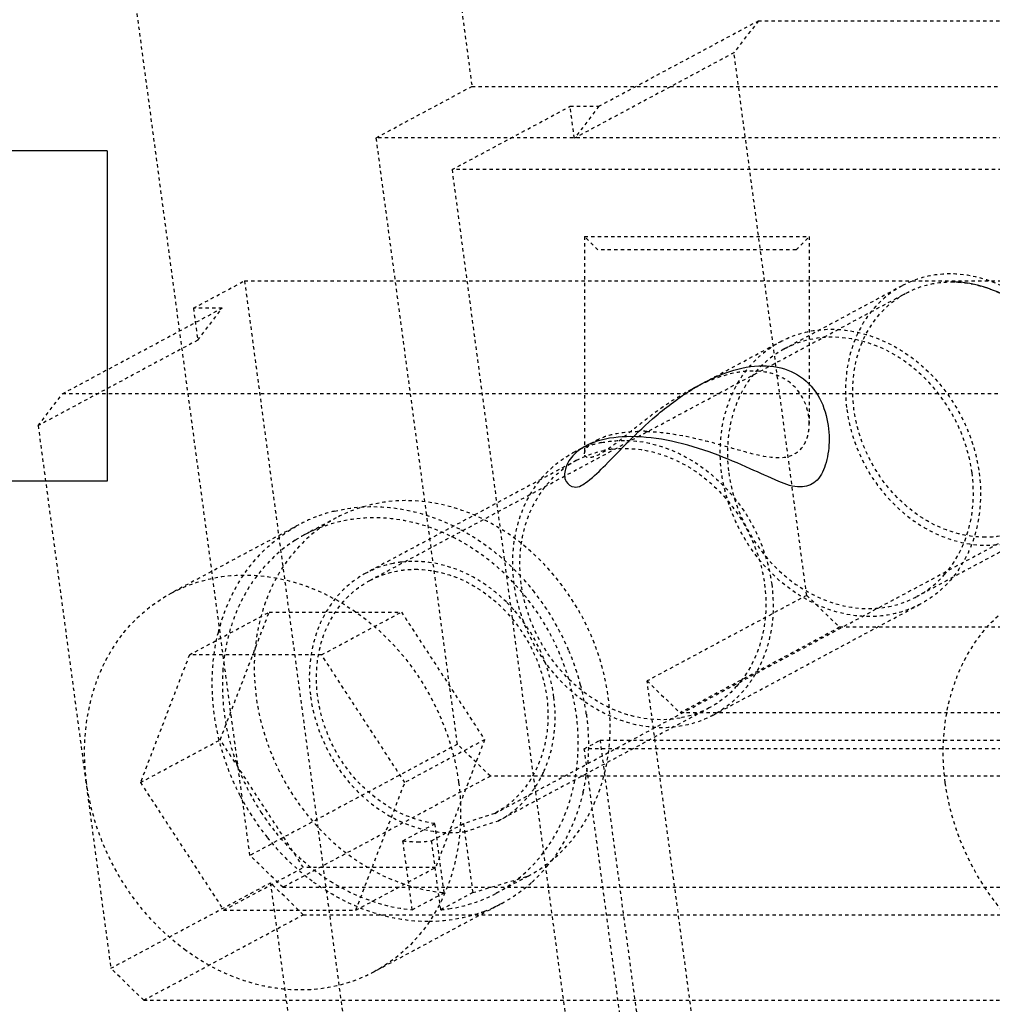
# Model space of a CAD drawing. Header units: millimetres. Extents: x -24622 to 2009, y -1603 to 2074.
# Tile 164 of 256: x 490 to 519, y 1103 to 1133. Entities that reach past the tile are written whole.
import ezdxf

# ---------------------------------------------------------------- set-up
doc = ezdxf.new("R2010")
doc.units = ezdxf.units.MM
doc.linetypes.add('HIDDEN', pattern=[0.2, 0.1, -0.1])
doc.layers.add('DEFAULT_2', color=8, linetype='HIDDEN')

msp = doc.modelspace()

# ---------------------------------------------------------------- linework, layer by layer
at = {"color": 7, "linetype": 'Continuous'}
for p, q in [((492.144, 1129.142), (342.144, 1129.142)), ((492.144, 1129.142), (492.144, 1119.142)), ((492.144, 1119.142), (342.144, 1119.142))]:
    msp.add_line(p, q, dxfattribs=at)
for points, start_tangent, end_tangent in [([(521.675, 1121.308), (521.357, 1122.475), (520.725, 1123.559), (519.888, 1124.39), (518.795, 1124.981), (517.693, 1125.172)], (-0.132788, 0.991144), (-1, -0.000368)), ([(507.994, 1120.492), (506.971, 1120.349), (506.286, 1119.961), (506.015, 1119.509), (506.037, 1119.131), (506.279, 1118.966), (506.679, 1119.134), (507.224, 1119.629), (507.902, 1120.323), (508.757, 1121.119), (509.841, 1121.915), (510.984, 1122.459), (511.994, 1122.635)], (-0.999864, -0.016479), (0.999967, -0.008108)), ([(511.994, 1122.635), (512.847, 1122.462), (513.521, 1121.93), (513.904, 1121.128), (513.992, 1120.318), (513.875, 1119.622), (513.584, 1119.129), (513.126, 1118.967), (512.469, 1119.137), (511.609, 1119.517), (510.526, 1119.968), (509.22, 1120.353), (507.994, 1120.492)], (0.999969, 0.007928), (-0.999904, 0.01387))]:
    msp.add_spline(points, degree=3, dxfattribs=dict(at, start_tangent=start_tangent, end_tangent=end_tangent))
at = {"layer": 'DEFAULT_2', "color": 8, "linetype": 'HIDDEN'}
for p, q in [((496.468, 1107.818), (492.003, 1141.142)), ((501.838, 1141.142), (503.185, 1131.088)), ((507.022, 1130.485), (511.852, 1133.073)), ((511.852, 1133.073), (511.115, 1132.107)), ((511.852, 1133.073), (557.751, 1133.073)), ((511.115, 1132.107), (506.286, 1129.519)), ((513.315, 1115.686), (511.115, 1132.107)), ((500.288, 1129.535), (503.185, 1131.088)), ((503.185, 1131.088), (555.147, 1131.088)), ((502.582, 1128.569), (506.156, 1130.485)), ((506.156, 1130.485), (507.022, 1130.485)), ((506.286, 1129.519), (506.156, 1130.485)), ((507.022, 1130.485), (506.286, 1129.519)), ((552.249, 1129.535), (500.288, 1129.535)), ((502.746, 1111.183), (500.288, 1129.535)), ((550.214, 1128.569), (502.582, 1128.569)), ((502.582, 1128.569), (516.17, 1027.147)), ((506.594, 1126.542), (513.394, 1126.542)), ((506.994, 1126.142), (506.594, 1126.542)), ((506.594, 1126.542), (506.594, 1119.973)), ((512.994, 1126.142), (513.394, 1126.542)), ((513.394, 1126.542), (513.394, 1120.892)), ((512.992, 1126.142), (506.995, 1126.142)), ((494.758, 1124.376), (496.304, 1125.205)), ((496.304, 1125.205), (543.935, 1125.205)), ((496.304, 1125.205), (509.892, 1023.782)), ((516.203, 1125.054), (512.629, 1123.139)), ((500.094, 1116.138), (516.321, 1124.834)), ((490.795, 1121.788), (495.624, 1124.376)), ((495.624, 1124.376), (494.758, 1124.376)), ((494.758, 1124.376), (494.888, 1123.41)), ((494.888, 1123.41), (495.624, 1124.376)), ((494.888, 1123.41), (490.058, 1120.822)), ((509.822, 1121.918), (512.511, 1123.359)), ((490.058, 1120.822), (490.795, 1121.788)), ((536.694, 1121.788), (490.795, 1121.788)), ((490.058, 1120.822), (492.258, 1104.402)), ((506.233, 1119.995), (506.993, 1120.402)), ((506.351, 1119.774), (499.976, 1116.358)), ((499.078, 1118.033), (498.112, 1117.515)), ((497.947, 1117.823), (494.083, 1115.753)), ((503.873, 1109.086), (520.1, 1117.783)), ((520.218, 1117.562), (516.644, 1115.647)), ((513.315, 1115.686), (508.485, 1113.098)), ((513.315, 1115.686), (514.311, 1114.72)), ((494.636, 1113.887), (497.051, 1115.182)), ((495.568, 1111.318), (497.051, 1115.182)), ((497.051, 1115.182), (501.051, 1115.182)), ((498.636, 1113.887), (501.051, 1115.182)), ((501.051, 1115.182), (503.568, 1111.318)), ((510.484, 1112.062), (516.762, 1115.427)), ((514.311, 1114.72), (509.481, 1112.132)), ((560.21, 1114.72), (514.311, 1114.72)), ((494.636, 1113.887), (493.154, 1110.024)), ((498.636, 1113.887), (494.636, 1113.887)), ((501.154, 1110.024), (498.636, 1113.887)), ((508.485, 1113.098), (509.481, 1112.132)), ((517.285, 1047.415), (508.485, 1113.098)), ((510.366, 1112.282), (503.991, 1108.866)), ((555.38, 1112.132), (509.481, 1112.132)), ((493.154, 1110.024), (495.568, 1111.318)), ((498.086, 1107.454), (495.568, 1111.318)), ((503.568, 1111.318), (501.154, 1110.024)), ((503.568, 1111.318), (502.086, 1107.454)), ((502.746, 1111.183), (496.468, 1107.818)), ((503.742, 1110.217), (502.746, 1111.183)), ((506.586, 1111.045), (507.069, 1111.304)), ((554.218, 1111.045), (506.586, 1111.045)), ((515.257, 1046.328), (506.586, 1111.045)), ((507.069, 1111.304), (554.701, 1111.304)), ((515.74, 1046.587), (507.069, 1111.304)), ((503.742, 1110.217), (497.463, 1106.852)), ((553.971, 1110.217), (503.742, 1110.217)), ((493.154, 1110.024), (495.671, 1106.16)), ((499.671, 1106.16), (501.154, 1110.024)), ((503.874, 1109.087), (502.93, 1108.779)), ((501.098, 1108.261), (502.064, 1108.779)), ((501.964, 1108.261), (502.93, 1108.779)), ((502.343, 1106.691), (502.064, 1108.779)), ((502.93, 1108.779), (503.21, 1106.691)), ((502.962, 1108.535), (503.99, 1108.866)), ((501.378, 1106.174), (501.098, 1108.261)), ((502.244, 1106.174), (501.964, 1108.261)), ((497.463, 1106.852), (496.468, 1107.818)), ((495.671, 1106.16), (498.086, 1107.454)), ((502.086, 1107.454), (498.086, 1107.454)), ((499.671, 1106.16), (502.086, 1107.454)), ((503.21, 1106.691), (504.887, 1107.191)), ((504.888, 1107.191), (503.922, 1106.674)), ((492.258, 1104.402), (497.088, 1106.99)), ((498.083, 1106.024), (497.088, 1106.99)), ((497.088, 1106.99), (505.887, 1041.307)), ((497.463, 1106.852), (547.693, 1106.852)), ((501.378, 1106.174), (502.343, 1106.691)), ((503.21, 1106.691), (502.244, 1106.174)), ((504.088, 1106.365), (500.224, 1104.295)), ((493.253, 1103.436), (498.083, 1106.024)), ((495.671, 1106.16), (499.671, 1106.16)), ((498.083, 1106.024), (543.982, 1106.024)), ((493.253, 1103.436), (492.258, 1104.402)), ((493.253, 1103.436), (539.153, 1103.436))]:
    msp.add_line(p, q, dxfattribs=at)
for centre, radius, start, end in [((511.695, 1120.242), 2.232, 85.3839, 90.0199), ((508.292, 1115.583), 5.069, 87.9505, 89.9752), ((507.745, 1117.153), 3.219, 101.4132, 108.8047), ((507.733, 1117.191), 3.18, 108.8143, 118.1906), ((507.792, 1117.023), 3.109, 96.7942, 101.4159), ((507.755, 1117.153), 2.973, 118.2086, 125.2302), ((500.121, 1113.745), 4.623, 103.6359, 110.834), ((500.1, 1113.808), 4.556, 110.8629, 118.1714), ((500.137, 1113.733), 4.289, 118.2035, 122.412), ((501.417, 1113.606), 3.11, 96.7867, 101.4037), ((499.142, 1111.123), 7.547, 38.1301, 42.3757), ((498.975, 1110.999), 7.754, 23.016, 38.0862), ((500.822, 1112.035), 4.848, 41.5587, 45.4006), ((499.056, 1111.036), 7.665, 14.6312, 22.9995), ((499.361, 1111.113), 7.351, 7.6726, 14.6526), ((502.967, 1113.138), 7.356, 200.0689, 213.0441), ((500.367, 1111.136), 6.34, 351.1181, 354.7324), ((502.238, 1111.778), 3.431, 326.8906, 335.5133), ((500.605, 1111.099), 6.1, 346.986, 351.1136), ((502.387, 1111.682), 3.254, 320.3335, 326.867), ((503.042, 1113.179), 7.735, 207.3692, 218.5449), ((502.881, 1113.085), 7.256, 213.0642, 219.2117), ((502.81, 1112.995), 7.438, 218.5479, 229.3407), ((502.711, 1112.94), 7.032, 219.1713, 228.7873), ((501.537, 1111.433), 3.203, 262.1119, 269.9557), ((501.537, 1111.26), 3.029, 269.971, 278.1111), ((502.41, 1112.6), 6.577, 228.8099, 237.7263), ((501.807, 1110.53), 4.753, 312.3284, 320.0676), ((501.691, 1110.629), 4.906, 320.0432, 322.4722), ((502.536, 1112.684), 7.024, 229.3856, 233.7975), ((502.404, 1112.506), 6.803, 233.8106, 236.8126), ((501.906, 1110.426), 4.609, 298.2176, 312.2831), ((501.935, 1110.381), 4.556, 290.8629, 298.1714), ((501.829, 1110.68), 4.526, 275.2612, 278.3654)]:
    msp.add_arc(centre, radius, start, end, dxfattribs=at)
for points, start_tangent, end_tangent in [([(521.891, 1121.308), (521.181, 1123.27), (519.749, 1124.755), (517.943, 1125.401), (517.036, 1125.352), (516.201, 1125.053)], (-0.132788, 0.991144), (-0.881233, -0.472683)), ([(516.201, 1125.053), (515.397, 1124.423), (514.822, 1123.539), (514.53, 1121.308)], (-0.881233, -0.472683), (0.132788, -0.991144)), ([(516.323, 1124.835), (517.333, 1125.15), (517.693, 1125.172)], (0.881752, 0.471713), (1, 0)), ([(517.693, 1125.172), (518.878, 1124.951), (519.987, 1124.312), (521.49, 1122.115), (521.713, 1120.808), (521.534, 1119.559), (520.974, 1118.51), (520.098, 1117.781)], (1, 0), (-0.881752, -0.471713)), ([(518.728, 1117.445), (517.543, 1117.666), (516.434, 1118.304), (514.931, 1120.502), (514.709, 1121.808), (514.888, 1123.058), (515.447, 1124.107), (516.323, 1124.835)], (-1, 0), (0.881752, 0.471713)), ([(512.509, 1123.358), (513.393, 1123.675), (514.353, 1123.727), (516.265, 1123.042), (517.782, 1121.47), (518.534, 1119.393)], (0.881233, 0.472683), (0.132788, -0.991144)), ([(518.318, 1119.393), (517.775, 1121.063), (516.69, 1122.444), (515.249, 1123.298), (513.703, 1123.475)], (-0.132788, 0.991144), (-0.992941, -0.118609)), ([(510.74, 1119.393), (511.049, 1121.755), (511.657, 1122.691), (512.509, 1123.358)], (-0.132788, 0.991144), (0.881233, 0.472683)), ([(513.703, 1123.475), (512.628, 1123.138)], (-0.992941, -0.118609), (-0.881231, -0.472686)), ([(512.628, 1123.138), (511.823, 1122.508), (511.248, 1121.623), (510.956, 1119.393)], (-0.881231, -0.472686), (0.132788, -0.991144)), ([(511.694, 1122.474), (511.236, 1122.434), (509.826, 1121.92)], (-1, 0), (-0.881158, -0.472821)), ([(513.394, 1120.879), (513.038, 1121.897), (512.564, 1122.28), (511.874, 1122.467)], (0.002279, 0.999997), (-0.996726, 0.080858)), ([(509.826, 1121.92), (509.217, 1121.556), (508.653, 1121.159), (508.133, 1120.756), (507.656, 1120.377), (507.233, 1120.067), (506.889, 1119.886), (506.76, 1119.854), (506.668, 1119.863), (506.612, 1119.905), (506.594, 1119.972)], (-0.881158, -0.472821), (-0.007085, 0.999975)), ([(514.53, 1121.308), (515.241, 1119.346), (516.673, 1117.862), (518.479, 1117.215), (519.386, 1117.264), (520.22, 1117.563)], (0.132788, -0.991144), (0.881233, 0.472683)), ([(508.473, 1120.649), (510.205, 1120.378), (511.061, 1120.145), (511.851, 1119.935), (513.03, 1120.015), (513.308, 1120.394), (513.394, 1120.879)], (0.999376, -0.035332), (0.002279, 0.999997)), ([(506.96, 1120.384), (507.519, 1120.579), (508.294, 1120.652)], (0.877494, 0.479587), (1, 0)), ([(506.594, 1119.972), (506.605, 1120.038), (506.782, 1120.266)], (-0.007085, 0.999975), (0.772494, 0.635022)), ([(506.782, 1120.266), (506.821, 1120.296), (506.96, 1120.384)], (0.772494, 0.635022), (0.877494, 0.479587)), ([(507.108, 1120.309), (507.871, 1120.374)], (0.980211, 0.197954), (0.999642, -0.026751)), ([(507.871, 1120.374), (509.381, 1120.013), (510.74, 1119.064), (511.748, 1117.668), (512.255, 1116.028)], (0.999642, -0.026751), (0.132788, -0.991144)), ([(504.461, 1116.028), (504.77, 1118.39), (505.379, 1119.327), (506.231, 1119.994)], (-0.132788, 0.991144), (0.881233, 0.472683)), ([(506.349, 1119.773), (507.177, 1120.071)], (0.88123, 0.472687), (0.980169, 0.198164)), ([(507.425, 1120.111), (508.971, 1119.933), (510.412, 1119.08), (511.497, 1117.699), (512.039, 1116.028)], (0.992953, 0.118508), (0.132788, -0.991144)), ([(504.678, 1116.028), (504.895, 1118.08), (506.039, 1119.582)], (-0.132788, 0.991144), (0.816772, 0.57696)), ([(516.764, 1115.428), (515.881, 1115.111), (514.921, 1115.059), (513.008, 1115.744), (511.492, 1117.316), (510.74, 1119.393)], (-0.881233, -0.472683), (-0.132788, 0.991144)), ([(510.956, 1119.393), (511.667, 1117.431), (513.099, 1115.947), (514.905, 1115.3), (515.812, 1115.349), (516.646, 1115.648)], (0.132788, -0.991144), (0.881231, 0.472686)), ([(518.534, 1119.393), (518.225, 1117.031), (517.617, 1116.095), (516.764, 1115.428)], (0.132788, -0.991144), (-0.881233, -0.472683)), ([(517.479, 1116.309), (518.217, 1117.7), (518.318, 1119.393)], (0.663584, 0.748102), (-0.132788, 0.991144)), ([(504.887, 1107.191), (506.402, 1108.533), (507.244, 1110.497), (507.284, 1112.783), (506.517, 1115.043), (505.06, 1116.932), (503.134, 1118.164), (501.032, 1118.55), (499.076, 1118.031)], (0.88167, 0.471867), (-0.881264, -0.472624)), ([(499.032, 1118.237), (500.938, 1118.316), (502.853, 1117.673)], (0.971748, 0.236021), (0.881842, -0.471544)), ([(499.076, 1118.031), (497.765, 1116.951), (496.908, 1115.404), (496.598, 1113.555), (496.869, 1111.605), (497.691, 1109.764), (498.975, 1108.229), (500.584, 1107.167), (502.343, 1106.691)], (-0.881264, -0.472624), (0.995985, -0.089524)), ([(503.921, 1106.673), (505.436, 1108.015), (506.278, 1109.979), (506.318, 1112.265), (505.551, 1114.525), (504.094, 1116.415), (502.168, 1117.646), (500.067, 1118.032), (498.11, 1117.514)], (0.88167, 0.471867), (-0.881264, -0.472624)), ([(495.511, 1114.565), (496.414, 1116.497), (497.949, 1117.824)], (0.242547, 0.97014), (0.881526, 0.472135)), ([(502.853, 1117.673), (503.355, 1117.375), (504.717, 1116.209)], (0.881842, -0.471544), (0.674041, -0.738694)), ([(520.098, 1117.781), (519.088, 1117.466), (518.728, 1117.445)], (-0.881752, -0.471713), (-1, 0)), ([(497.838, 1117.355), (496.322, 1115.736), (495.651, 1113.462)], (-0.844191, -0.536043), (-0.078102, -0.996945)), ([(504.226, 1115.487), (502.71, 1116.475), (501.05, 1116.694)], (-0.712082, 0.702096), (-0.992969, -0.118377)), ([(500.802, 1116.655), (499.974, 1116.357)], (-0.980211, -0.197954), (-0.881233, -0.472683)), ([(500.096, 1116.139), (501.106, 1116.454), (501.466, 1116.476)], (0.881679, 0.471849), (1, 0)), ([(501.466, 1116.476), (502.65, 1116.254), (503.759, 1115.616), (505.262, 1113.421), (505.485, 1112.115), (505.307, 1110.866), (504.749, 1109.816), (503.874, 1109.087)], (1, 0), (-0.881521, -0.472144)), ([(494.085, 1115.754), (495.361, 1116.209), (496.747, 1116.284), (499.508, 1115.293), (501.697, 1113.023), (502.783, 1110.024)], (0.881526, 0.472135), (0.132788, -0.991144)), ([(499.974, 1116.357), (499.169, 1115.727), (498.595, 1114.842), (498.303, 1112.612)], (-0.881233, -0.472683), (0.132788, -0.991144)), ([(502.064, 1108.779), (499.932, 1109.849), (498.633, 1112.043), (498.482, 1113.291), (498.696, 1114.468), (499.254, 1115.451), (500.096, 1116.139)], (-0.990622, 0.136631), (0.881679, 0.471849)), ([(516.646, 1115.648), (517.479, 1116.309)], (0.881231, 0.472686), (0.663584, 0.748102)), ([(510.486, 1112.063), (509.603, 1111.746), (508.642, 1111.694), (506.73, 1112.379), (505.213, 1113.951), (504.461, 1116.028)], (-0.881233, -0.472683), (-0.132788, 0.991144)), ([(509.484, 1111.975), (507.894, 1112.076), (506.389, 1112.905), (505.247, 1114.308), (504.678, 1116.028)], (-0.983674, -0.179962), (-0.132788, 0.991144)), ([(512.039, 1116.028), (511.938, 1114.335), (511.2, 1112.944)], (0.132788, -0.991144), (-0.663564, -0.748119)), ([(512.255, 1116.028), (512.227, 1114.58), (511.756, 1113.297)], (0.132788, -0.991144), (-0.508477, -0.861076)), ([(491.524, 1110.024), (491.972, 1113.438), (492.852, 1114.791), (494.085, 1115.754)], (-0.132788, 0.991144), (0.881526, 0.472135)), ([(517.505, 1110.024), (517.953, 1113.438), (518.833, 1114.791), (520.066, 1115.754)], (-0.132788, 0.991144), (0.881526, 0.472135)), ([(505.664, 1112.612), (505.512, 1113.324), (504.449, 1115.251)], (-0.132788, 0.991144), (-0.663425, 0.748243)), ([(495.388, 1112.094), (495.332, 1112.727), (495.511, 1114.565)], (-0.132788, 0.991144), (0.242547, 0.97014)), ([(495.651, 1113.462), (495.636, 1112.754), (496.058, 1110.614)], (-0.078102, -0.996945), (0.342798, -0.939409)), ([(511.756, 1113.297), (511.499, 1112.92), (510.486, 1112.063)], (-0.508477, -0.861076), (-0.881233, -0.472683)), ([(511.2, 1112.944), (510.368, 1112.283)], (-0.663564, -0.748119), (-0.88123, -0.472687)), ([(498.303, 1112.612), (499.597, 1109.885), (500.767, 1108.973), (502.096, 1108.535)], (0.132788, -0.991144), (0.991676, -0.128757)), ([(505.36, 1110.356), (505.551, 1110.876), (505.664, 1112.612)], (0.415028, 0.909808), (-0.132788, 0.991144)), ([(510.368, 1112.283), (509.484, 1111.975)], (-0.88123, -0.472687), (-0.983674, -0.179962)), ([(496.174, 1109.623), (495.896, 1110.219), (495.388, 1112.094)], (-0.45992, 0.88796), (-0.132788, 0.991144)), ([(506.647, 1112.094), (506.688, 1111.706), (506.681, 1110.554)], (0.132788, -0.991144), (-0.092041, -0.995755)), ([(494.524, 1104.945), (492.52, 1107.174), (491.524, 1110.024)], (-0.807113, 0.590397), (-0.132788, 0.991144)), ([(502.783, 1110.024), (502.335, 1106.61), (501.455, 1105.256), (500.222, 1104.294)], (0.132788, -0.991144), (-0.881526, -0.472135)), ([(526.203, 1104.294), (524.927, 1103.838), (523.541, 1103.764), (520.78, 1104.754), (518.591, 1107.025), (517.505, 1110.024)], (-0.881526, -0.472135), (-0.132788, 0.991144)), ([(503.99, 1108.866), (504.892, 1109.605)], (0.881603, 0.471992), (0.638698, 0.769457)), ([(506.548, 1109.726), (506.385, 1109.155), (505.582, 1107.641)], (-0.22538, -0.974271), (-0.609188, -0.793026)), ([(502.096, 1108.535), (502.962, 1108.535)], (0.991676, -0.128757), (0.991074, 0.133316)), ([(498.898, 1107.039), (499.495, 1106.707), (501.378, 1106.174)], (0.846002, -0.53318), (0.995985, -0.089524)), ([(501.858, 1105.816), (500.238, 1106.07), (498.681, 1106.813)], (-1, 0.000039), (-0.83693, 0.547311)), ([(502.487, 1106.203), (503.921, 1106.673)], (0.989356, 0.145514), (0.88167, 0.471867)), ([(503.557, 1106.123), (503.15, 1105.989), (501.858, 1105.816)], (-0.934472, -0.356037), (-1, 0.000039)), ([(497.515, 1103.768), (496.741, 1103.898), (494.524, 1104.945)], (-0.995613, 0.093564), (-0.807113, 0.590397)), ([(500.222, 1104.294), (498.925, 1103.834), (497.515, 1103.768)], (-0.881526, -0.472135), (-0.995613, 0.093564))]:
    msp.add_spline(points, degree=3, dxfattribs=dict(at, start_tangent=start_tangent, end_tangent=end_tangent))

doc.saveas('drawing.dxf')
